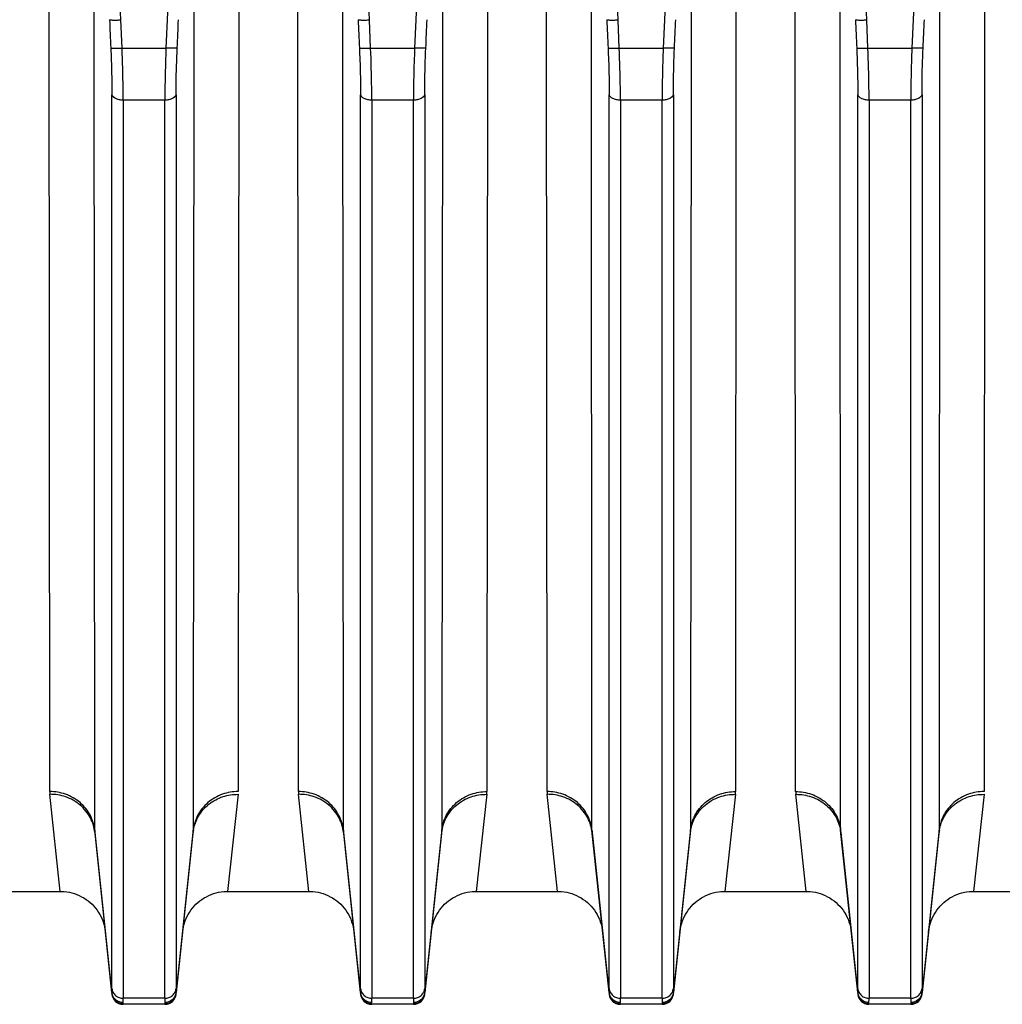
# Model space of a CAD drawing. Extents: x -1622 to 1181, y 8 to 1633.
# Tile 69 of 82: x 702 to 789, y 650 to 737. Entities that reach past the tile are written whole.
import ezdxf

# ---------------------------------------------------------------- set-up
doc = ezdxf.new("R2010")
doc.units = 0
doc.header["$LTSCALE"] = 65.395
doc.layers.get('0').update_dxf_attribs({"linetype": 'CONTINUOUS'})

msp = doc.modelspace()

# ---------------------------------------------------------------- linework, layer by layer
at = {"color": 9, "linetype": 'CONTINUOUS'}
for p, q in [((711.283, 737.405), (708.297, 805.498)), ((718.38, 805.498), (715.395, 737.405)), ((733.283, 737.405), (730.297, 805.498)), ((740.38, 805.498), (737.395, 737.405)), ((755.283, 737.405), (752.297, 805.498)), ((762.38, 805.498), (759.395, 737.405)), ((777.283, 737.405), (774.297, 805.498)), ((784.38, 805.498), (781.395, 737.405)), ((708.979, 665.678), (708.934, 744.208)), ((717.743, 744.208), (717.698, 665.678)), ((730.979, 665.678), (730.934, 744.208)), ((739.743, 744.208), (739.698, 665.678)), ((752.979, 665.678), (752.934, 744.208)), ((761.743, 744.208), (761.698, 665.678)), ((774.979, 665.678), (774.934, 744.208)), ((783.743, 744.208), (783.698, 665.678)), ((711.394, 734.903), (711.283, 737.405)), ((715.395, 737.405), (715.284, 734.903)), ((733.394, 734.903), (733.283, 737.405)), ((737.395, 737.405), (737.284, 734.903)), ((755.394, 734.903), (755.283, 737.405)), ((759.395, 737.405), (759.284, 734.903)), ((777.394, 734.903), (777.283, 737.405)), ((781.395, 737.405), (781.284, 734.903)), ((711.394, 734.903), (715.284, 734.903)), ((733.394, 734.903), (737.284, 734.903)), ((755.394, 734.903), (759.284, 734.903)), ((777.394, 734.903), (781.284, 734.903)), ((710.499, 651.647), (710.499, 730.783)), ((716.179, 730.784), (716.179, 651.647)), ((732.499, 651.647), (732.499, 730.783)), ((738.179, 730.784), (738.179, 651.647)), ((754.499, 651.647), (754.499, 730.783)), ((760.179, 730.784), (760.179, 651.647)), ((776.499, 651.647), (776.499, 730.783)), ((782.179, 730.784), (782.179, 651.647)), ((715.183, 730.306), (711.494, 730.306)), ((711.494, 730.306), (711.494, 650.795)), ((715.183, 650.795), (715.183, 730.306)), ((737.183, 730.306), (733.494, 730.306)), ((733.494, 730.306), (733.494, 650.795)), ((737.183, 650.795), (737.183, 730.306)), ((759.183, 730.306), (755.494, 730.306)), ((755.494, 730.306), (755.494, 650.795)), ((759.183, 650.795), (759.183, 730.306)), ((781.183, 730.306), (777.494, 730.306)), ((777.494, 730.306), (777.494, 650.795)), ((781.183, 650.795), (781.183, 730.306)), ((710.489, 651.309), (708.979, 665.678)), ((717.698, 665.678), (716.188, 651.309)), ((732.489, 651.309), (730.979, 665.678)), ((739.698, 665.678), (738.188, 651.309)), ((754.489, 651.309), (752.979, 665.678)), ((761.698, 665.678), (760.188, 651.309)), ((776.489, 651.309), (774.979, 665.678)), ((783.698, 665.678), (782.188, 651.309)), ((711.489, 650.259), (711.484, 650.318)), ((715.183, 650.795), (711.494, 650.795)), ((715.194, 650.318), (715.188, 650.259)), ((733.489, 650.259), (733.484, 650.318)), ((737.183, 650.795), (733.494, 650.795)), ((737.194, 650.318), (737.188, 650.259)), ((755.489, 650.259), (755.484, 650.318)), ((759.183, 650.795), (755.494, 650.795)), ((759.194, 650.318), (759.188, 650.259)), ((777.489, 650.259), (777.484, 650.318)), ((781.183, 650.795), (777.494, 650.795)), ((781.194, 650.318), (781.188, 650.259))]:
    msp.add_line(p, q, dxfattribs=at)
at = {"color": 2, "linetype": 'CONTINUOUS'}
for p, q in [((704.999, 669.094), (704.954, 745.993)), ((721.724, 745.993), (721.679, 669.094)), ((726.999, 669.094), (726.954, 745.993)), ((743.724, 745.993), (743.679, 669.094)), ((748.999, 669.094), (748.954, 745.993)), ((765.724, 745.993), (765.679, 669.094)), ((770.999, 669.094), (770.954, 745.993)), ((787.724, 745.993), (787.679, 669.094)), ((705.936, 660.259), (705.012, 668.849)), ((721.665, 668.849), (720.741, 660.259)), ((727.936, 660.259), (727.012, 668.849)), ((743.665, 668.849), (742.741, 660.259)), ((749.936, 660.259), (749.012, 668.849)), ((765.665, 668.849), (764.741, 660.259)), ((771.936, 660.259), (771.012, 668.849)), ((787.665, 668.849), (786.741, 660.259))]:
    msp.add_line(p, q, dxfattribs=at)
at = {"color": 6, "linetype": 'CONTINUOUS'}
for p, q in [((708.99, 665.469), (710.495, 651.154)), ((716.183, 651.154), (717.687, 665.469)), ((730.99, 665.469), (732.495, 651.154)), ((738.183, 651.154), (739.687, 665.469)), ((752.99, 665.469), (754.495, 651.154)), ((760.183, 651.154), (761.687, 665.469)), ((774.99, 665.469), (776.495, 651.154)), ((782.183, 651.154), (783.687, 665.469)), ((698.741, 660.259), (705.936, 660.259)), ((720.741, 660.259), (727.936, 660.259)), ((742.741, 660.259), (749.936, 660.259)), ((764.741, 660.259), (771.936, 660.259)), ((786.741, 660.259), (793.936, 660.259)), ((715.188, 650.259), (711.489, 650.259)), ((737.188, 650.259), (733.489, 650.259)), ((759.188, 650.259), (755.489, 650.259)), ((781.188, 650.259), (777.489, 650.259))]:
    msp.add_line(p, q, dxfattribs=at)
for points in [[(705.936, 660.259), (706.059, 660.257), (706.289, 660.243), (706.517, 660.216), (706.743, 660.177), (706.966, 660.124), (707.186, 660.058), (707.402, 659.98), (707.613, 659.89), (707.819, 659.788), (708.018, 659.674), (708.211, 659.549), (708.396, 659.413), (708.573, 659.267), (708.741, 659.11), (708.9, 658.945), (709.049, 658.77), (709.188, 658.588), (709.317, 658.397), (709.434, 658.2), (709.539, 657.996), (709.633, 657.786), (709.714, 657.572), (709.784, 657.353), (709.84, 657.13), (709.884, 656.904), (709.914, 656.677)], [(716.763, 656.677), (716.794, 656.904), (716.837, 657.13), (716.894, 657.353), (716.963, 657.572), (717.044, 657.786), (717.138, 657.996), (717.244, 658.2), (717.361, 658.397), (717.489, 658.588), (717.628, 658.77), (717.777, 658.945), (717.936, 659.11), (718.105, 659.267), (718.281, 659.413), (718.466, 659.549), (718.659, 659.674), (718.858, 659.788), (719.064, 659.89), (719.275, 659.98), (719.491, 660.058), (719.711, 660.124), (719.935, 660.177), (720.161, 660.216), (720.389, 660.243), (720.618, 660.257), (720.741, 660.259)], [(727.936, 660.259), (728.059, 660.257), (728.289, 660.243), (728.517, 660.216), (728.743, 660.177), (728.966, 660.124), (729.186, 660.058), (729.402, 659.98), (729.613, 659.89), (729.819, 659.788), (730.018, 659.674), (730.211, 659.549), (730.396, 659.413), (730.573, 659.267), (730.741, 659.11), (730.9, 658.945), (731.049, 658.77), (731.188, 658.588), (731.317, 658.397), (731.434, 658.2), (731.539, 657.996), (731.633, 657.786), (731.714, 657.572), (731.784, 657.353), (731.84, 657.13), (731.884, 656.904), (731.914, 656.677)], [(738.763, 656.677), (738.794, 656.904), (738.837, 657.13), (738.894, 657.353), (738.963, 657.572), (739.044, 657.786), (739.138, 657.996), (739.244, 658.2), (739.361, 658.397), (739.489, 658.588), (739.628, 658.77), (739.777, 658.945), (739.936, 659.11), (740.105, 659.267), (740.281, 659.413), (740.466, 659.549), (740.659, 659.674), (740.858, 659.788), (741.064, 659.89), (741.275, 659.98), (741.491, 660.058), (741.711, 660.124), (741.935, 660.177), (742.161, 660.216), (742.389, 660.243), (742.618, 660.257), (742.741, 660.259)], [(749.936, 660.259), (750.059, 660.257), (750.289, 660.243), (750.517, 660.216), (750.743, 660.177), (750.966, 660.124), (751.186, 660.058), (751.402, 659.98), (751.613, 659.89), (751.819, 659.788), (752.018, 659.674), (752.211, 659.549), (752.396, 659.413), (752.573, 659.267), (752.741, 659.11), (752.9, 658.945), (753.049, 658.77), (753.188, 658.588), (753.317, 658.397), (753.434, 658.2), (753.539, 657.996), (753.633, 657.786), (753.714, 657.572), (753.784, 657.353), (753.84, 657.13), (753.884, 656.904), (753.914, 656.677)], [(760.763, 656.677), (760.794, 656.904), (760.837, 657.13), (760.894, 657.353), (760.963, 657.572), (761.044, 657.786), (761.138, 657.996), (761.244, 658.2), (761.361, 658.397), (761.489, 658.588), (761.628, 658.77), (761.777, 658.945), (761.936, 659.11), (762.105, 659.267), (762.281, 659.413), (762.466, 659.549), (762.659, 659.674), (762.858, 659.788), (763.064, 659.89), (763.275, 659.98), (763.491, 660.058), (763.711, 660.124), (763.935, 660.177), (764.161, 660.216), (764.389, 660.243), (764.618, 660.257), (764.741, 660.259)], [(771.936, 660.259), (772.068, 660.257), (772.297, 660.243), (772.524, 660.215), (772.75, 660.175), (772.973, 660.122), (773.193, 660.056), (773.408, 659.978), (773.619, 659.888), (773.824, 659.785), (774.023, 659.671), (774.215, 659.546), (774.4, 659.41), (774.576, 659.264), (774.744, 659.108), (774.903, 658.942), (775.051, 658.768), (775.19, 658.585), (775.318, 658.395), (775.435, 658.198), (775.54, 657.994), (775.634, 657.785), (775.715, 657.57), (775.784, 657.352), (775.84, 657.129), (775.884, 656.904), (775.914, 656.677)], [(782.763, 656.677), (782.794, 656.904), (782.837, 657.129), (782.893, 657.352), (782.962, 657.57), (783.044, 657.785), (783.137, 657.994), (783.243, 658.198), (783.359, 658.395), (783.487, 658.585), (783.626, 658.768), (783.775, 658.942), (783.933, 659.108), (784.101, 659.264), (784.278, 659.41), (784.462, 659.546), (784.654, 659.671), (784.853, 659.785), (785.059, 659.888), (785.269, 659.978), (785.485, 660.056), (785.704, 660.122), (785.927, 660.175), (786.153, 660.215), (786.381, 660.243), (786.61, 660.257), (786.741, 660.259)]]:
    msp.add_lwpolyline(points, dxfattribs=at)
at = {"color": 2, "linetype": 'CONTINUOUS'}
for centre, radius, start, end in [((707.374, 669.099), 2.375, 180.13593, 186.06011), ((729.374, 669.099), 2.375, 180.13593, 186.06011), ((741.304, 669.099), 2.375, 353.93989, 359.86407), ((751.374, 669.099), 2.375, 180.13593, 186.06011), ((763.304, 669.099), 2.375, 353.93989, 359.86407), ((773.374, 669.099), 2.375, 180.13593, 186.06011), ((715.678, 665.68), 2.021, 354.01615, 359.9663), ((721.208, 665.098), 3.54, 170.60933, 173.98787), ((721.255, 665.091), 3.588, 170.27727, 170.6164), ((781.678, 665.68), 2.021, 354.01615, 359.9663), ((787.208, 665.098), 3.54, 170.60933, 173.98787), ((787.255, 665.091), 3.588, 170.27727, 170.6164), ((711.448, 651.406), 0.964, 185.74228, 190.60356), ((715.219, 651.407), 0.974, 344.80753, 354.23398), ((715.296, 651.243), 0.895, 1.73903, 4.23336), ((733.448, 651.406), 0.964, 185.74228, 190.60356), ((737.219, 651.407), 0.974, 344.80753, 354.23398), ((737.296, 651.243), 0.895, 1.73903, 4.23336), ((755.448, 651.406), 0.964, 185.74228, 190.60356), ((759.219, 651.407), 0.974, 344.80753, 354.23398), ((759.296, 651.243), 0.895, 1.73903, 4.23336), ((777.448, 651.406), 0.964, 185.74228, 190.60356), ((781.219, 651.407), 0.974, 344.80753, 354.23398), ((781.296, 651.243), 0.895, 1.73903, 4.23336)]:
    msp.add_arc(centre, radius, start, end, dxfattribs=at)
at = {"color": 9, "linetype": 'CONTINUOUS'}
for centre, start, end in [((711, 665.68), 180.03371, 185.98384), ((733, 665.68), 180.03371, 185.98384), ((737.678, 665.68), 354.01616, 359.96629), ((755, 665.68), 180.03371, 185.98384), ((759.678, 665.68), 354.01616, 359.96629), ((777, 665.68), 180.03371, 185.98384)]:
    msp.add_arc(centre, 2.021, start, end, dxfattribs=at)
at = {"color": 6, "linetype": 'CONTINUOUS'}
for centre, start, end in [((711.489, 651.259), 186.00001, 270), ((715.188, 651.259), 270, 354), ((733.489, 651.259), 186.00001, 270), ((737.188, 651.259), 270, 354), ((755.489, 651.259), 186.00001, 270), ((759.188, 651.259), 270, 354), ((777.489, 651.259), 186.00001, 270), ((781.188, 651.259), 270, 354)]:
    msp.add_arc(centre, 1, start, end, dxfattribs=at)
at = {"color": 9, "linetype": 'CONTINUOUS'}
for points in [[(710.288, 737.425), (710.324, 736.59), (710.361, 735.756), (710.399, 734.922)], [(716.279, 734.922), (716.316, 735.756), (716.353, 736.59), (716.39, 737.425)], [(732.288, 737.425), (732.324, 736.59), (732.361, 735.756), (732.399, 734.922)], [(738.279, 734.922), (738.316, 735.756), (738.353, 736.59), (738.39, 737.425)], [(754.288, 737.425), (754.324, 736.59), (754.361, 735.756), (754.399, 734.922)], [(760.279, 734.922), (760.316, 735.756), (760.353, 736.59), (760.39, 737.425)], [(776.288, 737.425), (776.324, 736.59), (776.361, 735.756), (776.399, 734.922)], [(782.279, 734.922), (782.316, 735.756), (782.353, 736.59), (782.39, 737.425)]]:
    msp.add_open_spline(points, degree=3, dxfattribs=at)
at = {"color": 6, "linetype": 'CONTINUOUS'}
for points in [[(710.288, 737.425), (710.297, 737.418), (710.332, 737.411), (710.397, 737.402), (710.493, 737.397), (710.616, 737.393), (710.762, 737.392), (710.987, 737.394), (711.162, 737.399), (711.283, 737.405)], [(732.288, 737.425), (732.297, 737.418), (732.332, 737.411), (732.397, 737.402), (732.493, 737.397), (732.616, 737.393), (732.762, 737.392), (732.987, 737.394), (733.162, 737.399), (733.283, 737.405)], [(754.288, 737.425), (754.297, 737.418), (754.332, 737.411), (754.397, 737.402), (754.493, 737.397), (754.616, 737.393), (754.762, 737.392), (754.987, 737.394), (755.162, 737.399), (755.283, 737.405)], [(776.288, 737.425), (776.297, 737.418), (776.332, 737.411), (776.397, 737.402), (776.493, 737.397), (776.616, 737.393), (776.762, 737.392), (776.987, 737.394), (777.162, 737.399), (777.283, 737.405)]]:
    msp.add_open_spline(points, degree=3, knots=[0, 0, 0, 0, 0.035333, 0.1024, 0.199746, 0.32428, 0.471855, 0.637489, 1, 1, 1, 1], dxfattribs=at)
at = {"color": 9, "linetype": 'CONTINUOUS'}
for points, knots in [([(710.399, 734.923), (710.415, 734.56), (710.47, 733.181), (710.499, 731.8), (710.499, 730.783)], [0, 0, 0, 0, 0.263006, 1, 1, 1, 1]), ([(710.399, 734.922), (710.407, 734.916), (710.44, 734.909), (710.503, 734.9), (710.601, 734.894), (710.728, 734.89), (710.879, 734.889), (711.104, 734.892), (711.277, 734.898), (711.394, 734.903)], [0, 0, 0, 0, 0.032317, 0.096482, 0.194812, 0.324121, 0.478887, 0.649697, 1, 1, 1, 1]), ([(711.494, 730.306), (711.494, 730.664), (711.484, 732.196), (711.441, 733.729), (711.394, 734.903)], [0, 0, 0, 0, 0.233224, 1, 1, 1, 1]), ([(715.284, 734.903), (715.267, 734.5), (715.212, 732.968), (715.183, 731.436), (715.183, 730.306)], [0, 0, 0, 0, 0.263044, 1, 1, 1, 1]), ([(716.279, 734.922), (716.27, 734.916), (716.237, 734.909), (716.174, 734.9), (716.077, 734.894), (715.95, 734.89), (715.798, 734.889), (715.573, 734.892), (715.4, 734.898), (715.284, 734.903)], [0, 0, 0, 0, 0.032317, 0.096482, 0.194812, 0.324121, 0.478887, 0.649697, 1, 1, 1, 1]), ([(716.179, 730.784), (716.179, 731.105), (716.188, 732.485), (716.231, 733.865), (716.279, 734.922)], [0, 0, 0, 0, 0.233209, 1, 1, 1, 1]), ([(732.399, 734.923), (732.415, 734.56), (732.47, 733.181), (732.499, 731.8), (732.499, 730.783)], [0, 0, 0, 0, 0.263006, 1, 1, 1, 1]), ([(732.399, 734.922), (732.407, 734.916), (732.44, 734.909), (732.503, 734.9), (732.601, 734.894), (732.728, 734.89), (732.879, 734.889), (733.104, 734.892), (733.277, 734.898), (733.394, 734.903)], [0, 0, 0, 0, 0.032317, 0.096482, 0.194812, 0.324121, 0.478887, 0.649697, 1, 1, 1, 1]), ([(733.494, 730.306), (733.494, 730.664), (733.484, 732.196), (733.441, 733.729), (733.394, 734.903)], [0, 0, 0, 0, 0.233224, 1, 1, 1, 1]), ([(737.284, 734.903), (737.267, 734.5), (737.212, 732.968), (737.183, 731.436), (737.183, 730.306)], [0, 0, 0, 0, 0.263044, 1, 1, 1, 1]), ([(738.279, 734.922), (738.27, 734.916), (738.237, 734.909), (738.174, 734.9), (738.077, 734.894), (737.95, 734.89), (737.798, 734.889), (737.573, 734.892), (737.4, 734.898), (737.284, 734.903)], [0, 0, 0, 0, 0.032317, 0.096482, 0.194812, 0.324121, 0.478887, 0.649697, 1, 1, 1, 1]), ([(738.179, 730.784), (738.179, 731.105), (738.188, 732.485), (738.231, 733.865), (738.279, 734.922)], [0, 0, 0, 0, 0.233209, 1, 1, 1, 1]), ([(754.399, 734.923), (754.415, 734.56), (754.47, 733.181), (754.499, 731.8), (754.499, 730.783)], [0, 0, 0, 0, 0.263006, 1, 1, 1, 1]), ([(754.399, 734.922), (754.407, 734.916), (754.44, 734.909), (754.503, 734.9), (754.601, 734.894), (754.728, 734.89), (754.879, 734.889), (755.104, 734.892), (755.277, 734.898), (755.394, 734.903)], [0, 0, 0, 0, 0.032317, 0.096482, 0.194812, 0.324121, 0.478887, 0.649697, 1, 1, 1, 1]), ([(755.494, 730.306), (755.494, 730.664), (755.484, 732.196), (755.441, 733.729), (755.394, 734.903)], [0, 0, 0, 0, 0.233224, 1, 1, 1, 1]), ([(759.284, 734.903), (759.267, 734.5), (759.212, 732.968), (759.183, 731.436), (759.183, 730.306)], [0, 0, 0, 0, 0.263044, 1, 1, 1, 1]), ([(760.279, 734.922), (760.27, 734.916), (760.237, 734.909), (760.174, 734.9), (760.077, 734.894), (759.95, 734.89), (759.798, 734.889), (759.573, 734.892), (759.4, 734.898), (759.284, 734.903)], [0, 0, 0, 0, 0.032317, 0.096482, 0.194812, 0.324121, 0.478887, 0.649697, 1, 1, 1, 1]), ([(760.179, 730.784), (760.179, 731.105), (760.188, 732.485), (760.231, 733.865), (760.279, 734.922)], [0, 0, 0, 0, 0.233209, 1, 1, 1, 1]), ([(776.399, 734.923), (776.415, 734.56), (776.47, 733.181), (776.499, 731.8), (776.499, 730.783)], [0, 0, 0, 0, 0.263006, 1, 1, 1, 1]), ([(776.399, 734.922), (776.407, 734.916), (776.44, 734.909), (776.503, 734.9), (776.601, 734.894), (776.728, 734.89), (776.879, 734.889), (777.104, 734.892), (777.277, 734.898), (777.394, 734.903)], [0, 0, 0, 0, 0.032317, 0.096482, 0.194812, 0.324121, 0.478887, 0.649697, 1, 1, 1, 1]), ([(777.494, 730.306), (777.494, 730.664), (777.484, 732.196), (777.441, 733.729), (777.394, 734.903)], [0, 0, 0, 0, 0.233224, 1, 1, 1, 1]), ([(781.284, 734.903), (781.267, 734.5), (781.212, 732.968), (781.183, 731.436), (781.183, 730.306)], [0, 0, 0, 0, 0.263044, 1, 1, 1, 1]), ([(782.279, 734.922), (782.27, 734.916), (782.237, 734.909), (782.174, 734.9), (782.077, 734.894), (781.95, 734.89), (781.798, 734.889), (781.573, 734.892), (781.4, 734.898), (781.284, 734.903)], [0, 0, 0, 0, 0.032317, 0.096482, 0.194812, 0.324121, 0.478887, 0.649697, 1, 1, 1, 1]), ([(782.179, 730.784), (782.179, 731.105), (782.188, 732.485), (782.231, 733.865), (782.279, 734.922)], [0, 0, 0, 0, 0.233209, 1, 1, 1, 1]), ([(711.494, 730.306), (711.377, 730.306), (711.202, 730.322), (710.978, 730.379), (710.73, 730.473), (710.528, 730.629), (710.499, 730.783)], [0, 0, 0, 0, 0.301639, 0.452764, 0.595429, 1, 1, 1, 1]), ([(716.179, 730.783), (716.15, 730.629), (715.948, 730.473), (715.7, 730.379), (715.475, 730.322), (715.3, 730.306), (715.183, 730.306)], [0, 0, 0, 0, 0.404571, 0.547236, 0.698361, 1, 1, 1, 1]), ([(733.494, 730.306), (733.377, 730.306), (733.202, 730.322), (732.978, 730.379), (732.73, 730.473), (732.528, 730.629), (732.499, 730.783)], [0, 0, 0, 0, 0.301639, 0.452764, 0.595429, 1, 1, 1, 1]), ([(738.179, 730.783), (738.15, 730.629), (737.948, 730.473), (737.7, 730.379), (737.475, 730.322), (737.3, 730.306), (737.183, 730.306)], [0, 0, 0, 0, 0.404571, 0.547236, 0.698361, 1, 1, 1, 1]), ([(755.494, 730.306), (755.377, 730.306), (755.202, 730.322), (754.978, 730.379), (754.73, 730.473), (754.528, 730.629), (754.499, 730.783)], [0, 0, 0, 0, 0.301639, 0.452764, 0.595429, 1, 1, 1, 1]), ([(760.179, 730.783), (760.15, 730.629), (759.948, 730.473), (759.7, 730.379), (759.475, 730.322), (759.3, 730.306), (759.183, 730.306)], [0, 0, 0, 0, 0.404571, 0.547236, 0.698361, 1, 1, 1, 1]), ([(777.494, 730.306), (777.377, 730.306), (777.202, 730.322), (776.978, 730.379), (776.73, 730.473), (776.528, 730.629), (776.499, 730.783)], [0, 0, 0, 0, 0.301639, 0.452764, 0.595429, 1, 1, 1, 1]), ([(782.179, 730.783), (782.15, 730.629), (781.948, 730.473), (781.7, 730.379), (781.475, 730.322), (781.3, 730.306), (781.183, 730.306)], [0, 0, 0, 0, 0.404571, 0.547236, 0.698361, 1, 1, 1, 1]), ([(708.979, 665.678), (708.932, 666.124), (708.655, 667.045), (707.737, 668.192), (706.444, 668.93), (705.469, 669.094), (704.999, 669.094)], [0, 0, 0, 0, 0.235421, 0.491721, 0.753101, 1, 1, 1, 1]), ([(708.99, 665.469), (708.943, 665.914), (708.667, 666.832), (707.749, 667.973), (706.455, 668.7), (705.481, 668.854), (705.012, 668.849)], [0, 0, 0, 0, 0.235812, 0.491818, 0.752853, 1, 1, 1, 1]), ([(730.979, 665.678), (730.932, 666.124), (730.655, 667.045), (729.737, 668.192), (728.444, 668.93), (727.469, 669.094), (726.999, 669.094)], [0, 0, 0, 0, 0.235421, 0.491721, 0.753101, 1, 1, 1, 1]), ([(730.99, 665.469), (730.943, 665.914), (730.667, 666.832), (729.749, 667.973), (728.455, 668.7), (727.481, 668.854), (727.012, 668.849)], [0, 0, 0, 0, 0.235812, 0.491818, 0.752853, 1, 1, 1, 1]), ([(739.687, 665.469), (739.734, 665.914), (740.01, 666.833), (740.929, 667.974), (742.223, 668.7), (743.196, 668.854), (743.665, 668.849)], [0, 0, 0, 0, 0.235816, 0.491823, 0.752856, 1, 1, 1, 1]), ([(739.698, 665.678), (739.745, 666.124), (740.022, 667.045), (740.941, 668.192), (742.233, 668.93), (743.209, 669.094), (743.679, 669.094)], [0, 0, 0, 0, 0.23542, 0.491719, 0.753099, 1, 1, 1, 1]), ([(752.979, 665.678), (752.932, 666.124), (752.655, 667.045), (751.737, 668.192), (750.444, 668.93), (749.469, 669.094), (748.999, 669.094)], [0, 0, 0, 0, 0.235421, 0.491721, 0.753101, 1, 1, 1, 1]), ([(752.99, 665.469), (752.943, 665.914), (752.667, 666.832), (751.749, 667.973), (750.455, 668.7), (749.481, 668.854), (749.012, 668.849)], [0, 0, 0, 0, 0.235812, 0.491818, 0.752853, 1, 1, 1, 1]), ([(761.687, 665.469), (761.734, 665.914), (762.01, 666.833), (762.929, 667.974), (764.223, 668.7), (765.196, 668.854), (765.665, 668.849)], [0, 0, 0, 0, 0.235816, 0.491823, 0.752856, 1, 1, 1, 1]), ([(761.698, 665.678), (761.745, 666.124), (762.022, 667.045), (762.941, 668.192), (764.233, 668.93), (765.209, 669.094), (765.679, 669.094)], [0, 0, 0, 0, 0.23542, 0.491719, 0.753099, 1, 1, 1, 1]), ([(770.999, 669.094), (771.469, 669.094), (772.444, 668.93), (773.737, 668.192), (774.655, 667.045), (774.932, 666.124), (774.979, 665.678)], [0, 0, 0, 0, 0.246901, 0.508281, 0.76458, 1, 1, 1, 1]), ([(771.012, 668.849), (771.481, 668.854), (772.455, 668.7), (773.749, 667.974), (774.667, 666.833), (774.943, 665.914), (774.99, 665.469)], [0, 0, 0, 0, 0.247144, 0.508177, 0.764184, 1, 1, 1, 1]), ([(710.499, 651.647), (710.499, 651.613), (710.498, 651.5), (710.495, 651.387), (710.489, 651.309)], [0, 0, 0, 0, 0.303573, 1, 1, 1, 1]), ([(710.499, 651.647), (710.511, 651.536), (710.58, 651.306), (710.809, 651.02), (711.133, 650.836), (711.376, 650.795), (711.494, 650.795)], [0, 0, 0, 0, 0.235193, 0.491406, 0.752889, 1, 1, 1, 1]), ([(715.183, 650.795), (715.301, 650.795), (715.545, 650.836), (715.868, 651.02), (716.098, 651.306), (716.167, 651.536), (716.179, 651.647)], [0, 0, 0, 0, 0.247111, 0.508594, 0.764807, 1, 1, 1, 1]), ([(716.188, 651.309), (716.186, 651.331), (716.18, 651.444), (716.179, 651.557), (716.179, 651.647)], [0, 0, 0, 0, 0.196193, 1, 1, 1, 1]), ([(732.499, 651.647), (732.499, 651.613), (732.498, 651.5), (732.495, 651.387), (732.489, 651.309)], [0, 0, 0, 0, 0.303573, 1, 1, 1, 1]), ([(732.499, 651.647), (732.511, 651.536), (732.58, 651.306), (732.809, 651.02), (733.133, 650.836), (733.376, 650.795), (733.494, 650.795)], [0, 0, 0, 0, 0.235193, 0.491406, 0.752889, 1, 1, 1, 1]), ([(737.183, 650.795), (737.301, 650.795), (737.545, 650.836), (737.868, 651.02), (738.098, 651.306), (738.167, 651.536), (738.179, 651.647)], [0, 0, 0, 0, 0.247111, 0.508594, 0.764807, 1, 1, 1, 1]), ([(738.188, 651.309), (738.186, 651.331), (738.18, 651.444), (738.179, 651.557), (738.179, 651.647)], [0, 0, 0, 0, 0.196193, 1, 1, 1, 1]), ([(754.499, 651.647), (754.499, 651.613), (754.498, 651.5), (754.495, 651.387), (754.489, 651.309)], [0, 0, 0, 0, 0.303573, 1, 1, 1, 1]), ([(754.499, 651.647), (754.511, 651.536), (754.58, 651.306), (754.809, 651.02), (755.133, 650.836), (755.376, 650.795), (755.494, 650.795)], [0, 0, 0, 0, 0.235193, 0.491406, 0.752889, 1, 1, 1, 1]), ([(759.183, 650.795), (759.301, 650.795), (759.545, 650.836), (759.868, 651.02), (760.098, 651.306), (760.167, 651.536), (760.179, 651.647)], [0, 0, 0, 0, 0.247111, 0.508594, 0.764807, 1, 1, 1, 1]), ([(760.188, 651.309), (760.186, 651.331), (760.18, 651.444), (760.179, 651.557), (760.179, 651.647)], [0, 0, 0, 0, 0.196193, 1, 1, 1, 1]), ([(776.499, 651.647), (776.499, 651.613), (776.498, 651.5), (776.495, 651.387), (776.489, 651.309)], [0, 0, 0, 0, 0.303573, 1, 1, 1, 1]), ([(776.499, 651.647), (776.511, 651.536), (776.58, 651.306), (776.809, 651.02), (777.133, 650.836), (777.376, 650.795), (777.494, 650.795)], [0, 0, 0, 0, 0.235193, 0.491406, 0.752889, 1, 1, 1, 1]), ([(781.183, 650.795), (781.301, 650.795), (781.545, 650.836), (781.868, 651.02), (782.098, 651.306), (782.167, 651.536), (782.179, 651.647)], [0, 0, 0, 0, 0.247111, 0.508594, 0.764807, 1, 1, 1, 1]), ([(782.188, 651.309), (782.186, 651.331), (782.18, 651.444), (782.179, 651.557), (782.179, 651.647)], [0, 0, 0, 0, 0.196193, 1, 1, 1, 1]), ([(711.484, 650.419), (711.486, 650.444), (711.493, 650.569), (711.494, 650.694), (711.494, 650.795)], [0, 0, 0, 0, 0.19609, 1, 1, 1, 1]), ([(715.183, 650.795), (715.183, 650.757), (715.184, 650.632), (715.187, 650.506), (715.193, 650.419)], [0, 0, 0, 0, 0.303672, 1, 1, 1, 1]), ([(733.484, 650.419), (733.486, 650.444), (733.493, 650.569), (733.494, 650.694), (733.494, 650.795)], [0, 0, 0, 0, 0.19609, 1, 1, 1, 1]), ([(737.183, 650.795), (737.183, 650.757), (737.184, 650.632), (737.187, 650.506), (737.193, 650.419)], [0, 0, 0, 0, 0.303672, 1, 1, 1, 1]), ([(755.484, 650.419), (755.486, 650.444), (755.493, 650.569), (755.494, 650.694), (755.494, 650.795)], [0, 0, 0, 0, 0.19609, 1, 1, 1, 1]), ([(759.183, 650.795), (759.183, 650.757), (759.184, 650.632), (759.187, 650.506), (759.193, 650.419)], [0, 0, 0, 0, 0.303672, 1, 1, 1, 1]), ([(777.484, 650.419), (777.486, 650.444), (777.493, 650.569), (777.494, 650.694), (777.494, 650.795)], [0, 0, 0, 0, 0.19609, 1, 1, 1, 1]), ([(781.183, 650.795), (781.183, 650.757), (781.184, 650.632), (781.187, 650.506), (781.193, 650.419)], [0, 0, 0, 0, 0.303672, 1, 1, 1, 1])]:
    msp.add_open_spline(points, degree=3, knots=knots, dxfattribs=at)
at = {"color": 2, "linetype": 'CONTINUOUS'}
for points, knots in [([(721.679, 669.094), (721.209, 669.094), (720.233, 668.93), (718.941, 668.192), (718.022, 667.045), (717.745, 666.124), (717.698, 665.678)], [0, 0, 0, 0, 0.246899, 0.508279, 0.764579, 1, 1, 1, 1]), ([(717.719, 665.697), (717.792, 666.126), (718.109, 666.995), (719.037, 668.051), (720.289, 668.714), (721.218, 668.853), (721.665, 668.849)], [0, 0, 0, 0, 0.238554, 0.494897, 0.754454, 1, 1, 1, 1]), ([(787.679, 669.094), (787.209, 669.094), (786.233, 668.93), (784.941, 668.192), (784.022, 667.045), (783.745, 666.124), (783.698, 665.678)], [0, 0, 0, 0, 0.246899, 0.508279, 0.764579, 1, 1, 1, 1]), ([(783.719, 665.697), (783.792, 666.126), (784.109, 666.995), (785.037, 668.051), (786.289, 668.714), (787.218, 668.853), (787.665, 668.849)], [0, 0, 0, 0, 0.238554, 0.494897, 0.754454, 1, 1, 1, 1]), ([(710.489, 651.309), (710.489, 651.299), (710.487, 651.265), (710.486, 651.231), (710.489, 651.207)], [0, 0, 0, 0, 0.291566, 1, 1, 1, 1]), ([(710.489, 651.207), (710.502, 651.087), (710.572, 650.849), (710.799, 650.555), (711.117, 650.362), (711.362, 650.318), (711.484, 650.318)], [0, 0, 0, 0, 0.24935, 0.499054, 0.749306, 1, 1, 1, 1]), ([(711.484, 650.419), (711.374, 650.42), (711.144, 650.458), (710.835, 650.629), (710.603, 650.899), (710.521, 651.119), (710.501, 651.228)], [0, 0, 0, 0, 0.240982, 0.4985, 0.756686, 1, 1, 1, 1]), ([(716.159, 651.152), (716.103, 650.944), (715.842, 650.561), (715.404, 650.42), (715.193, 650.419)], [0, 0, 0, 0, 0.50454, 1, 1, 1, 1]), ([(715.194, 650.318), (715.315, 650.318), (715.56, 650.362), (715.878, 650.555), (716.105, 650.849), (716.176, 651.087), (716.188, 651.207)], [0, 0, 0, 0, 0.250673, 0.500909, 0.750629, 1, 1, 1, 1]), ([(716.188, 651.207), (716.189, 651.212), (716.191, 651.233), (716.191, 651.254), (716.19, 651.27)], [0, 0, 0, 0, 0.220796, 1, 1, 1, 1]), ([(732.489, 651.309), (732.489, 651.299), (732.487, 651.265), (732.486, 651.231), (732.489, 651.207)], [0, 0, 0, 0, 0.291566, 1, 1, 1, 1]), ([(732.489, 651.207), (732.502, 651.087), (732.572, 650.849), (732.799, 650.555), (733.117, 650.362), (733.362, 650.318), (733.484, 650.318)], [0, 0, 0, 0, 0.24935, 0.499054, 0.749306, 1, 1, 1, 1]), ([(733.484, 650.419), (733.374, 650.42), (733.144, 650.458), (732.835, 650.629), (732.603, 650.899), (732.521, 651.119), (732.501, 651.228)], [0, 0, 0, 0, 0.240982, 0.4985, 0.756686, 1, 1, 1, 1]), ([(738.159, 651.152), (738.103, 650.944), (737.842, 650.561), (737.404, 650.42), (737.193, 650.419)], [0, 0, 0, 0, 0.50454, 1, 1, 1, 1]), ([(737.194, 650.318), (737.315, 650.318), (737.56, 650.362), (737.878, 650.555), (738.105, 650.849), (738.176, 651.087), (738.188, 651.207)], [0, 0, 0, 0, 0.250673, 0.500909, 0.750629, 1, 1, 1, 1]), ([(738.188, 651.207), (738.189, 651.212), (738.191, 651.233), (738.191, 651.254), (738.19, 651.27)], [0, 0, 0, 0, 0.220796, 1, 1, 1, 1]), ([(754.489, 651.309), (754.489, 651.299), (754.487, 651.265), (754.486, 651.231), (754.489, 651.207)], [0, 0, 0, 0, 0.291566, 1, 1, 1, 1]), ([(754.489, 651.207), (754.502, 651.087), (754.572, 650.849), (754.799, 650.555), (755.117, 650.362), (755.362, 650.318), (755.484, 650.318)], [0, 0, 0, 0, 0.24935, 0.499054, 0.749306, 1, 1, 1, 1]), ([(755.484, 650.419), (755.374, 650.42), (755.144, 650.458), (754.835, 650.629), (754.603, 650.899), (754.521, 651.119), (754.501, 651.228)], [0, 0, 0, 0, 0.240982, 0.4985, 0.756686, 1, 1, 1, 1]), ([(760.159, 651.152), (760.103, 650.944), (759.842, 650.561), (759.404, 650.42), (759.193, 650.419)], [0, 0, 0, 0, 0.50454, 1, 1, 1, 1]), ([(759.194, 650.318), (759.315, 650.318), (759.56, 650.362), (759.878, 650.555), (760.105, 650.849), (760.176, 651.087), (760.188, 651.207)], [0, 0, 0, 0, 0.250673, 0.500909, 0.750629, 1, 1, 1, 1]), ([(760.188, 651.207), (760.189, 651.212), (760.191, 651.233), (760.191, 651.254), (760.19, 651.27)], [0, 0, 0, 0, 0.220796, 1, 1, 1, 1]), ([(776.489, 651.309), (776.489, 651.299), (776.487, 651.265), (776.486, 651.231), (776.489, 651.207)], [0, 0, 0, 0, 0.291566, 1, 1, 1, 1]), ([(776.489, 651.207), (776.502, 651.087), (776.572, 650.849), (776.799, 650.555), (777.117, 650.362), (777.362, 650.318), (777.484, 650.318)], [0, 0, 0, 0, 0.24935, 0.499054, 0.749306, 1, 1, 1, 1]), ([(777.484, 650.419), (777.374, 650.42), (777.144, 650.458), (776.835, 650.629), (776.603, 650.899), (776.521, 651.119), (776.501, 651.228)], [0, 0, 0, 0, 0.240982, 0.4985, 0.756686, 1, 1, 1, 1]), ([(782.159, 651.152), (782.103, 650.944), (781.842, 650.561), (781.404, 650.42), (781.193, 650.419)], [0, 0, 0, 0, 0.50454, 1, 1, 1, 1]), ([(781.194, 650.318), (781.315, 650.318), (781.56, 650.362), (781.878, 650.555), (782.105, 650.849), (782.176, 651.087), (782.188, 651.207)], [0, 0, 0, 0, 0.250673, 0.500909, 0.750629, 1, 1, 1, 1]), ([(782.188, 651.207), (782.189, 651.212), (782.191, 651.233), (782.191, 651.254), (782.19, 651.27)], [0, 0, 0, 0, 0.220796, 1, 1, 1, 1]), ([(711.484, 650.318), (711.483, 650.325), (711.481, 650.358), (711.482, 650.392), (711.484, 650.419)], [0, 0, 0, 0, 0.204363, 1, 1, 1, 1]), ([(715.193, 650.419), (715.194, 650.409), (715.196, 650.376), (715.196, 650.341), (715.194, 650.318)], [0, 0, 0, 0, 0.296126, 1, 1, 1, 1]), ([(733.484, 650.318), (733.483, 650.325), (733.481, 650.358), (733.482, 650.392), (733.484, 650.419)], [0, 0, 0, 0, 0.204363, 1, 1, 1, 1]), ([(737.193, 650.419), (737.194, 650.409), (737.196, 650.376), (737.196, 650.341), (737.194, 650.318)], [0, 0, 0, 0, 0.296126, 1, 1, 1, 1]), ([(755.484, 650.318), (755.483, 650.325), (755.481, 650.358), (755.482, 650.392), (755.484, 650.419)], [0, 0, 0, 0, 0.204363, 1, 1, 1, 1]), ([(759.193, 650.419), (759.194, 650.409), (759.196, 650.376), (759.196, 650.341), (759.194, 650.318)], [0, 0, 0, 0, 0.296126, 1, 1, 1, 1]), ([(777.484, 650.318), (777.483, 650.325), (777.481, 650.358), (777.482, 650.392), (777.484, 650.419)], [0, 0, 0, 0, 0.204363, 1, 1, 1, 1]), ([(781.193, 650.419), (781.194, 650.409), (781.196, 650.376), (781.196, 650.341), (781.194, 650.318)], [0, 0, 0, 0, 0.296126, 1, 1, 1, 1])]:
    msp.add_open_spline(points, degree=3, knots=knots, dxfattribs=at)

doc.saveas('drawing.dxf')
